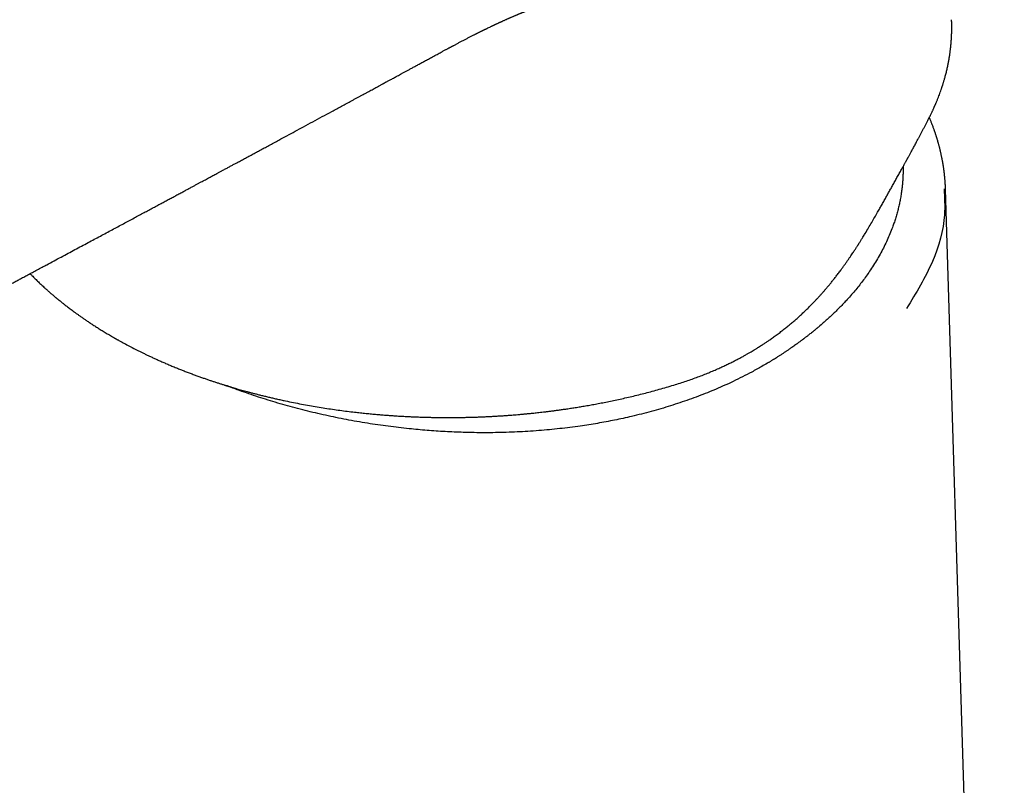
# Model space of a CAD drawing. Header units: millimetres. Extents: x 8 to 597, y 12 to 488.
# Tile 22 of 39: x 536 to 585, y 168 to 207. Entities that reach past the tile are written whole.
import ezdxf

# ---------------------------------------------------------------- set-up
doc = ezdxf.new("R2010")
doc.units = ezdxf.units.MM

msp = doc.modelspace()

# ---------------------------------------------------------------- linework, layer by layer
at = {"color": 7, "linetype": 'Continuous', "lineweight": 30}
for p, q in [((582.581, 206.628), (582.581, 206.636)), ((556.545, 204.749), (556.545, 204.749)), ((585.22, 102.674), (582.281, 198.164))]:
    msp.add_line(p, q, dxfattribs=at)
for points, knots in [([(540.645, 237.575), (540.487, 237.488), (540.174, 237.316), (539.712, 237.059), (539.259, 236.807), (538.816, 236.56), (538.384, 236.318), (537.964, 236.082), (537.556, 235.851), (537.156, 235.624), (536.762, 235.401), (536.374, 235.18), (535.992, 234.962), (535.619, 234.748), (535.254, 234.539), (534.898, 234.335), (534.55, 234.135), (534.211, 233.94), (533.88, 233.749), (533.557, 233.563), (533.243, 233.381), (532.937, 233.204), (532.64, 233.032), (532.351, 232.864), (532.061, 232.696), (531.771, 232.527), (531.481, 232.359), (531.202, 232.196), (530.932, 232.039), (530.678, 231.891), (530.439, 231.752), (530.215, 231.621), (529.999, 231.495), (529.792, 231.374), (529.593, 231.258), (529.407, 231.149), (529.231, 231.047), (529.068, 230.951), (528.912, 230.86), (528.764, 230.773), (528.623, 230.691), (528.491, 230.613), (528.366, 230.54), (528.249, 230.472), (528.14, 230.408), (528.04, 230.349), (527.947, 230.295), (527.863, 230.245), (527.786, 230.2), (527.72, 230.161), (527.663, 230.128), (527.616, 230.1), (527.571, 230.074), (527.525, 230.047), (527.476, 230.018), (527.419, 229.984), (527.353, 229.946), (527.278, 229.902), (527.198, 229.855), (527.105, 229.8), (526.999, 229.738), (526.879, 229.667), (526.751, 229.592), (526.614, 229.512), (526.469, 229.426), (526.318, 229.337), (526.161, 229.245), (525.998, 229.149), (525.828, 229.049), (525.65, 228.945), (525.467, 228.837), (525.281, 228.727), (525.094, 228.617), (524.77, 228.426), (524.309, 228.154), (523.668, 227.776), (522.981, 227.37), (522.247, 226.935), (521.515, 226.502), (520.785, 226.069), (520.057, 225.637), (519.321, 225.2), (518.565, 224.751), (517.787, 224.288), (516.99, 223.814), (516.1, 223.284), (515.122, 222.701), (514.059, 222.067), (513.003, 221.436), (511.859, 220.752), (510.629, 220.015), (509.313, 219.227), (508.008, 218.444), (507.015, 217.848), (506.332, 217.438), (505.955, 217.211), (505.579, 216.985), (505.204, 216.76), (504.832, 216.536), (504.444, 216.303), (504.041, 216.06), (503.624, 215.809), (503.214, 215.562), (502.809, 215.319), (502.41, 215.078), (502.017, 214.841), (501.631, 214.609), (501.254, 214.381), (500.886, 214.159), (500.529, 213.944), (500.181, 213.734), (499.841, 213.529), (499.506, 213.327), (499.177, 213.128), (498.854, 212.933), (498.539, 212.743), (498.232, 212.557), (497.932, 212.376), (497.641, 212.2), (497.388, 212.048), (497.171, 211.917), (496.985, 211.804), (496.795, 211.689), (496.599, 211.571), (496.398, 211.449), (496.19, 211.324), (495.97, 211.19), (495.736, 211.049), (495.488, 210.899), (495.233, 210.744), (494.971, 210.586), (494.702, 210.424), (494.427, 210.257), (494.144, 210.086), (493.855, 209.911), (493.559, 209.731), (493.258, 209.549), (492.952, 209.363), (492.641, 209.175), (492.323, 208.982), (491.997, 208.784), (491.662, 208.581), (491.318, 208.372), (490.967, 208.16), (490.61, 207.943), (490.247, 207.723), (489.881, 207.5), (489.512, 207.276), (489.14, 207.05), (488.451, 206.632), (487.445, 206.021), (485.899, 205.08), (484.132, 204.004), (482.147, 202.794), (480.703, 201.913), (479.797, 201.36), (479.425, 201.133), (479.055, 200.907), (478.69, 200.683), (478.33, 200.464), (477.979, 200.248), (477.623, 200.03), (477.265, 199.81), (476.904, 199.589), (476.552, 199.372), (476.209, 199.161), (475.891, 198.965), (475.596, 198.783), (475.324, 198.616), (475.058, 198.452), (474.8, 198.293), (474.548, 198.139), (474.289, 197.98), (474.024, 197.817), (473.753, 197.652), (473.492, 197.493), (473.275, 197.36), (473.099, 197.254), (472.962, 197.171), (472.827, 197.089), (472.689, 197.006), (472.546, 196.92), (472.395, 196.829), (472.231, 196.731), (472.054, 196.626), (471.863, 196.512), (471.663, 196.393), (471.454, 196.27), (471.236, 196.143), (471.01, 196.011), (470.824, 195.903), (470.683, 195.822), (470.592, 195.769), (470.505, 195.719), (470.433, 195.678), (470.374, 195.644), (470.328, 195.618), (470.284, 195.593), (470.244, 195.57), (470.207, 195.549), (470.178, 195.532), (470.157, 195.52), (470.142, 195.512), (470.128, 195.504), (470.111, 195.495), (470.091, 195.483), (470.064, 195.468), (470.032, 195.45), (469.994, 195.428), (469.951, 195.404), (469.902, 195.377), (469.849, 195.346), (469.791, 195.314), (469.695, 195.26), (469.564, 195.187), (469.391, 195.091), (469.211, 194.992), (469.027, 194.891), (468.862, 194.802), (468.715, 194.723), (468.588, 194.655), (468.467, 194.59), (468.352, 194.529), (468.262, 194.482), (468.196, 194.447), (468.154, 194.426), (468.118, 194.407), (468.087, 194.391), (468.061, 194.377), (468.036, 194.364), (468.007, 194.349), (467.972, 194.33), (467.921, 194.304), (467.856, 194.271), (467.779, 194.231), (467.699, 194.19), (467.617, 194.148), (467.532, 194.105), (467.427, 194.053), (467.303, 193.991), (467.162, 193.921), (467.035, 193.858), (466.921, 193.803), (466.82, 193.754), (466.735, 193.713), (466.668, 193.681), (466.62, 193.658), (466.58, 193.639), (466.548, 193.624), (466.524, 193.613), (466.504, 193.603), (466.482, 193.593), (466.453, 193.579), (466.415, 193.562), (466.369, 193.54), (466.315, 193.515), (466.257, 193.488), (466.189, 193.457), (466.117, 193.424), (466.041, 193.389), (465.972, 193.358), (465.911, 193.331), (465.855, 193.306), (465.806, 193.284), (465.761, 193.264), (465.72, 193.246), (465.681, 193.229), (465.642, 193.212), (465.6, 193.194), (465.552, 193.173), (465.496, 193.149), (465.434, 193.122), (465.368, 193.094), (465.3, 193.065), (465.236, 193.038), (465.176, 193.014), (465.121, 192.991), (465.065, 192.968), (465.01, 192.945), (464.956, 192.924), (464.908, 192.904), (464.867, 192.888), (464.832, 192.874), (464.801, 192.862), (464.774, 192.851), (464.747, 192.84), (464.718, 192.829), (464.683, 192.815), (464.642, 192.799), (464.595, 192.781), (464.547, 192.763), (464.498, 192.744), (464.435, 192.72), (464.357, 192.691), (464.268, 192.658), (464.184, 192.628), (464.102, 192.598), (464.017, 192.568), (463.927, 192.537), (463.832, 192.505), (463.735, 192.472), (463.641, 192.441), (463.55, 192.412), (463.459, 192.383), (463.372, 192.357), (463.291, 192.332), (463.217, 192.31), (463.145, 192.289), (463.078, 192.27), (463.012, 192.252), (462.944, 192.233), (462.881, 192.216), (462.826, 192.202), (462.781, 192.19), (462.735, 192.178), (462.693, 192.167), (462.654, 192.158), (462.621, 192.149), (462.593, 192.143), (462.569, 192.137), (462.544, 192.131), (462.516, 192.124), (462.483, 192.116), (462.445, 192.108), (462.4, 192.097), (462.355, 192.087), (462.312, 192.078), (462.276, 192.07), (462.243, 192.063), (462.215, 192.057), (462.192, 192.052), (462.166, 192.047), (462.136, 192.04), (462.098, 192.032), (462.056, 192.024), (462.01, 192.015), (461.96, 192.005), (461.906, 191.995), (461.852, 191.985), (461.797, 191.976), (461.742, 191.966), (461.689, 191.957), (461.636, 191.949), (461.592, 191.942), (461.557, 191.936), (461.531, 191.932), (461.506, 191.928), (461.481, 191.925), (461.452, 191.92), (461.419, 191.916), (461.382, 191.91), (461.343, 191.905), (461.304, 191.9), (461.267, 191.895), (461.232, 191.89), (461.2, 191.887), (461.171, 191.883), (461.145, 191.88), (461.117, 191.877), (461.086, 191.873), (461.051, 191.869), (461.013, 191.865), (460.974, 191.861), (460.935, 191.857), (460.886, 191.853), (460.829, 191.847), (460.764, 191.842), (460.7, 191.837), (460.637, 191.832), (460.576, 191.828), (460.512, 191.824), (460.446, 191.82), (460.371, 191.815), (460.288, 191.811), (460.2, 191.807), (460.114, 191.804), (460.033, 191.801), (459.969, 191.799), (459.923, 191.797), (459.894, 191.796), (459.869, 191.796), (459.848, 191.795), (459.832, 191.795), (459.819, 191.794), (459.804, 191.794), (459.784, 191.793), (459.756, 191.793), (459.721, 191.792), (459.681, 191.791), (459.634, 191.79), (459.581, 191.789), (459.522, 191.788), (459.456, 191.787), (459.384, 191.786), (459.307, 191.785), (459.226, 191.783), (459.14, 191.782), (459.049, 191.781), (458.951, 191.78), (458.846, 191.778), (458.732, 191.776), (458.61, 191.774), (458.481, 191.772), (458.346, 191.769), (458.205, 191.766), (458.06, 191.763), (457.912, 191.76), (457.762, 191.757), (457.605, 191.753), (457.444, 191.75), (457.334, 191.747), (457.278, 191.746)], [0, 0, 0, 0, 0.005302, 0.010505, 0.015614, 0.020629, 0.02555, 0.030291, 0.034942, 0.039501, 0.04397, 0.048437, 0.052809, 0.057087, 0.061271, 0.065361, 0.069357, 0.073259, 0.077066, 0.08078, 0.0844, 0.087927, 0.091359, 0.094698, 0.097943, 0.101404, 0.104753, 0.107988, 0.11111, 0.114118, 0.116813, 0.11941, 0.121909, 0.12431, 0.126614, 0.12882, 0.130811, 0.132712, 0.134523, 0.136243, 0.137872, 0.139411, 0.140859, 0.142217, 0.143484, 0.14466, 0.145728, 0.146708, 0.1476, 0.148405, 0.14902, 0.149572, 0.150068, 0.15059, 0.151163, 0.151786, 0.152586, 0.153456, 0.154395, 0.155405, 0.156699, 0.158092, 0.159584, 0.161176, 0.162868, 0.164658, 0.16646, 0.168353, 0.170336, 0.172409, 0.174564, 0.176739, 0.178922, 0.181113, 0.188053, 0.195074, 0.203539, 0.212119, 0.220815, 0.229223, 0.237736, 0.246355, 0.255078, 0.26433, 0.273697, 0.283111, 0.295659, 0.308136, 0.320544, 0.332881, 0.348483, 0.363971, 0.379346, 0.394608, 0.399064, 0.40351, 0.407946, 0.412372, 0.416764, 0.421092, 0.426109, 0.431036, 0.435874, 0.440621, 0.445361, 0.450009, 0.454563, 0.459023, 0.463391, 0.467589, 0.471698, 0.475716, 0.479644, 0.48356, 0.487381, 0.49111, 0.494744, 0.498284, 0.501731, 0.505084, 0.507245, 0.509428, 0.511679, 0.513997, 0.516383, 0.518837, 0.521359, 0.524211, 0.527145, 0.530161, 0.53326, 0.53644, 0.539702, 0.543046, 0.546472, 0.54998, 0.55357, 0.557175, 0.56086, 0.564624, 0.568467, 0.572461, 0.576537, 0.580695, 0.584935, 0.589257, 0.593582, 0.597979, 0.602389, 0.606796, 0.62251, 0.638187, 0.661869, 0.685465, 0.70897, 0.713393, 0.717814, 0.722232, 0.726597, 0.730875, 0.735065, 0.739166, 0.743575, 0.747877, 0.752069, 0.756153, 0.760128, 0.763456, 0.766703, 0.769869, 0.772955, 0.77596, 0.778885, 0.782229, 0.785461, 0.788581, 0.791591, 0.79326, 0.794894, 0.796491, 0.798119, 0.799837, 0.801644, 0.80354, 0.805729, 0.808026, 0.810431, 0.812943, 0.815562, 0.818283, 0.821111, 0.822251, 0.823377, 0.824424, 0.825388, 0.825985, 0.826546, 0.827071, 0.827559, 0.828011, 0.828395, 0.828621, 0.828781, 0.828928, 0.829128, 0.829381, 0.829688, 0.830084, 0.830544, 0.831067, 0.831654, 0.832305, 0.833019, 0.833766, 0.835791, 0.837773, 0.840074, 0.842313, 0.844491, 0.846107, 0.847655, 0.849131, 0.850535, 0.851868, 0.852432, 0.852947, 0.853392, 0.853766, 0.85407, 0.854345, 0.854698, 0.855133, 0.85565, 0.856557, 0.857506, 0.858487, 0.859501, 0.860547, 0.861625, 0.863372, 0.865112, 0.866835, 0.86809, 0.869336, 0.870572, 0.871245, 0.871832, 0.872332, 0.872747, 0.873017, 0.873233, 0.873486, 0.873849, 0.874323, 0.874896, 0.875575, 0.876335, 0.877068, 0.878105, 0.879053, 0.879912, 0.880682, 0.881363, 0.881984, 0.882536, 0.883057, 0.883546, 0.884007, 0.884511, 0.885129, 0.885833, 0.886623, 0.887478, 0.888345, 0.889221, 0.889916, 0.890616, 0.891322, 0.892034, 0.892736, 0.893375, 0.893869, 0.894314, 0.894709, 0.895056, 0.895373, 0.895742, 0.896172, 0.896716, 0.897333, 0.89797, 0.898595, 0.899208, 0.900436, 0.901597, 0.90267, 0.90371, 0.904828, 0.906014, 0.907234, 0.908594, 0.909843, 0.910986, 0.9122, 0.913507, 0.914484, 0.915498, 0.916491, 0.917396, 0.918239, 0.919177, 0.920189, 0.920817, 0.921447, 0.922081, 0.922686, 0.92322, 0.923672, 0.924056, 0.924372, 0.924702, 0.925095, 0.925537, 0.926062, 0.92669, 0.927419, 0.927953, 0.928482, 0.928942, 0.929333, 0.929656, 0.929924, 0.93042, 0.930954, 0.931536, 0.932189, 0.932914, 0.933678, 0.934458, 0.935252, 0.936039, 0.93681, 0.937567, 0.938289, 0.938717, 0.939096, 0.939428, 0.939781, 0.940201, 0.940688, 0.941231, 0.941824, 0.942395, 0.942942, 0.943465, 0.943942, 0.944366, 0.944737, 0.945118, 0.945581, 0.946111, 0.946692, 0.947272, 0.947849, 0.948421, 0.949432, 0.950408, 0.951345, 0.952268, 0.9532, 0.954104, 0.955093, 0.956162, 0.957433, 0.95875, 0.960017, 0.961225, 0.962347, 0.962812, 0.963247, 0.963615, 0.963916, 0.964148, 0.964312, 0.964473, 0.964776, 0.965172, 0.965663, 0.966249, 0.966904, 0.967647, 0.96848, 0.969402, 0.970415, 0.971518, 0.972643, 0.973849, 0.975138, 0.976508, 0.977959, 0.979586, 0.981302, 0.983108, 0.985003, 0.986985, 0.989056, 0.991089, 0.9932, 0.995388, 0.997655, 1, 1, 1, 1]), ([(556.545, 204.749), (556.585, 204.77), (556.662, 204.812), (556.775, 204.873), (556.88, 204.931), (556.979, 204.984), (557.066, 205.031), (557.14, 205.071), (557.204, 205.105), (557.263, 205.137), (557.318, 205.166), (557.365, 205.191), (557.403, 205.212), (557.433, 205.228), (557.457, 205.241), (557.476, 205.251), (557.493, 205.26), (557.513, 205.271), (557.538, 205.284), (557.567, 205.299), (557.6, 205.317), (557.634, 205.335), (557.699, 205.369), (557.795, 205.42), (557.925, 205.489), (558.06, 205.56), (558.198, 205.632), (558.337, 205.703), (558.451, 205.762), (558.541, 205.808), (558.604, 205.84), (558.664, 205.87), (558.712, 205.895), (558.751, 205.914), (558.781, 205.929), (558.809, 205.944), (558.839, 205.959), (558.873, 205.976), (558.911, 205.995), (558.955, 206.017), (558.996, 206.037), (559.036, 206.057), (559.072, 206.075), (559.108, 206.093), (559.143, 206.11), (559.171, 206.124), (559.194, 206.135), (559.215, 206.145), (559.237, 206.156), (559.265, 206.17), (559.298, 206.186), (559.351, 206.212), (559.422, 206.246), (559.493, 206.28), (559.548, 206.306), (559.586, 206.324), (559.62, 206.34), (559.647, 206.353), (559.668, 206.363), (559.687, 206.372), (559.709, 206.383), (559.744, 206.399), (559.787, 206.419), (559.835, 206.441), (559.88, 206.462), (559.921, 206.481), (559.958, 206.498), (559.988, 206.512), (560.013, 206.523), (560.032, 206.532), (560.05, 206.541), (560.071, 206.55), (560.096, 206.561), (560.136, 206.58), (560.187, 206.603), (560.244, 206.628), (560.296, 206.651), (560.342, 206.672), (560.383, 206.69), (560.421, 206.707), (560.457, 206.723), (560.495, 206.739), (560.539, 206.758), (560.589, 206.78), (560.64, 206.802), (560.689, 206.823), (560.734, 206.842), (560.776, 206.86), (560.814, 206.876), (560.85, 206.891), (560.887, 206.907), (560.926, 206.923), (560.967, 206.94), (561.005, 206.956), (561.039, 206.97), (561.071, 206.983), (561.106, 206.998), (561.145, 207.013), (561.184, 207.029), (561.221, 207.044), (561.256, 207.058), (561.294, 207.074), (561.337, 207.091), (561.388, 207.111), (561.441, 207.132), (561.499, 207.155), (561.55, 207.175), (561.593, 207.192), (561.625, 207.204), (561.655, 207.216), (561.686, 207.228), (561.72, 207.241), (561.755, 207.254), (561.816, 207.277), (561.899, 207.309), (561.989, 207.342), (562.061, 207.369), (562.116, 207.389), (562.17, 207.408), (562.225, 207.428), (562.282, 207.448), (562.335, 207.466), (562.381, 207.483), (562.419, 207.496), (562.454, 207.508), (562.486, 207.519), (562.518, 207.529), (562.552, 207.541), (562.586, 207.552), (562.623, 207.564), (562.658, 207.576), (562.691, 207.586), (562.719, 207.595), (562.742, 207.602), (562.76, 207.608), (562.777, 207.613), (562.786, 207.616), (562.794, 207.619), (562.801, 207.621), (562.807, 207.623), (562.813, 207.625), (562.814, 207.625), (562.815, 207.625)], [0, 0, 0, 0, 0.018419, 0.035756, 0.052014, 0.067194, 0.0813, 0.091631, 0.1013, 0.11031, 0.11866, 0.126292, 0.131747, 0.136301, 0.139954, 0.142707, 0.144938, 0.147989, 0.151724, 0.156291, 0.161482, 0.16679, 0.172192, 0.191165, 0.211215, 0.232329, 0.253846, 0.275345, 0.296826, 0.306924, 0.317018, 0.326439, 0.33446, 0.33978, 0.344239, 0.348384, 0.353092, 0.358373, 0.364245, 0.370951, 0.37857, 0.383825, 0.389439, 0.395412, 0.400984, 0.40542, 0.408883, 0.411607, 0.415101, 0.419454, 0.424667, 0.430619, 0.444499, 0.457764, 0.464167, 0.470325, 0.475682, 0.480145, 0.483025, 0.485555, 0.48902, 0.493648, 0.501616, 0.509353, 0.51642, 0.522819, 0.52855, 0.53361, 0.537109, 0.540189, 0.542851, 0.545692, 0.549719, 0.554947, 0.564577, 0.573586, 0.581695, 0.588907, 0.595302, 0.601252, 0.606808, 0.612265, 0.619181, 0.627516, 0.635643, 0.643281, 0.650431, 0.657133, 0.662937, 0.668417, 0.673883, 0.680245, 0.686883, 0.692874, 0.697985, 0.702869, 0.708342, 0.714433, 0.720918, 0.726681, 0.731855, 0.73728, 0.744537, 0.752317, 0.760747, 0.769832, 0.779285, 0.785046, 0.789743, 0.79421, 0.799095, 0.804396, 0.810093, 0.815968, 0.832746, 0.849405, 0.858888, 0.867442, 0.875812, 0.884665, 0.894154, 0.904044, 0.910667, 0.917115, 0.92291, 0.928128, 0.933404, 0.938943, 0.945424, 0.951335, 0.957684, 0.963709, 0.969351, 0.974121, 0.977245, 0.979814, 0.983298, 0.985997, 0.989168, 0.992819, 0.996789, 1, 1, 1, 1]), ([(581.592, 202.001), (581.603, 202.024), (581.623, 202.067), (581.652, 202.129), (581.677, 202.183), (581.699, 202.23), (581.716, 202.27), (581.731, 202.302), (581.742, 202.327), (581.753, 202.352), (581.765, 202.38), (581.78, 202.415), (581.799, 202.458), (581.82, 202.508), (581.844, 202.565), (581.869, 202.629), (581.897, 202.696), (581.93, 202.782), (581.971, 202.887), (582.017, 203.012), (582.054, 203.118), (582.082, 203.2), (582.1, 203.254), (582.116, 203.302), (582.129, 203.343), (582.142, 203.381), (582.154, 203.422), (582.169, 203.469), (582.185, 203.522), (582.202, 203.579), (582.222, 203.647), (582.244, 203.725), (582.268, 203.814), (582.294, 203.909), (582.319, 204.01), (582.344, 204.113), (582.367, 204.214), (582.388, 204.311), (582.405, 204.392), (582.417, 204.457), (582.427, 204.505), (582.435, 204.549), (582.441, 204.585), (582.447, 204.613), (582.451, 204.636), (582.455, 204.66), (582.459, 204.687), (582.465, 204.72), (582.471, 204.759), (582.479, 204.804), (582.486, 204.852), (582.493, 204.902), (582.501, 204.952), (582.513, 205.044), (582.53, 205.174), (582.544, 205.306), (582.552, 205.395), (582.556, 205.441), (582.56, 205.482), (582.563, 205.518), (582.565, 205.548), (582.567, 205.572), (582.568, 205.59), (582.569, 205.606), (582.57, 205.623), (582.571, 205.644), (582.573, 205.669), (582.575, 205.698), (582.577, 205.738), (582.58, 205.789), (582.583, 205.852), (582.585, 205.921), (582.587, 205.987), (582.589, 206.047), (582.59, 206.102), (582.59, 206.159), (582.591, 206.219), (582.591, 206.279), (582.59, 206.338), (582.589, 206.395), (582.588, 206.448), (582.587, 206.499), (582.585, 206.542), (582.584, 206.578), (582.583, 206.607), (582.582, 206.626), (582.582, 206.633)], [0, 0, 0, 0, 0.015275, 0.028919, 0.040935, 0.051327, 0.060095, 0.067244, 0.072773, 0.076684, 0.083368, 0.091283, 0.100439, 0.111624, 0.12423, 0.138256, 0.153213, 0.168534, 0.194877, 0.222229, 0.250589, 0.263879, 0.275744, 0.28611, 0.29498, 0.302353, 0.311328, 0.321528, 0.332956, 0.345555, 0.358822, 0.377018, 0.396147, 0.41621, 0.438722, 0.461145, 0.48282, 0.50375, 0.523934, 0.535047, 0.545601, 0.554935, 0.563031, 0.568522, 0.573248, 0.577896, 0.583687, 0.5908, 0.599129, 0.608673, 0.619334, 0.630162, 0.640925, 0.651622, 0.688547, 0.724671, 0.735663, 0.745594, 0.754381, 0.762024, 0.768521, 0.773409, 0.77736, 0.780425, 0.78389, 0.788321, 0.793717, 0.800079, 0.807273, 0.819666, 0.833371, 0.848389, 0.864723, 0.876035, 0.887906, 0.900338, 0.913331, 0.926845, 0.939713, 0.951396, 0.963528, 0.974045, 0.982947, 0.990236, 0.995916, 1, 1, 1, 1]), ([(537.295, 194.379), (537.417, 194.444), (537.658, 194.573), (538.015, 194.764), (538.365, 194.951), (538.706, 195.133), (539.037, 195.311), (539.359, 195.483), (539.671, 195.65), (539.975, 195.812), (540.273, 195.972), (540.566, 196.129), (540.852, 196.282), (541.13, 196.431), (541.401, 196.576), (541.663, 196.717), (541.917, 196.853), (542.163, 196.985), (542.401, 197.113), (542.631, 197.236), (542.853, 197.356), (543.068, 197.471), (543.274, 197.581), (543.472, 197.687), (543.668, 197.793), (543.861, 197.897), (544.052, 197.999), (544.232, 198.096), (544.404, 198.188), (544.561, 198.273), (544.705, 198.35), (544.835, 198.42), (544.958, 198.486), (545.073, 198.548), (545.182, 198.606), (545.287, 198.663), (545.385, 198.715), (545.477, 198.765), (545.565, 198.812), (545.657, 198.862), (545.758, 198.916), (545.87, 198.976), (545.989, 199.041), (546.127, 199.115), (546.277, 199.196), (546.437, 199.282), (546.591, 199.365), (546.741, 199.445), (546.906, 199.534), (547.092, 199.634), (547.303, 199.748), (547.517, 199.863), (547.734, 199.98), (547.954, 200.099), (548.182, 200.222), (548.419, 200.349), (548.664, 200.481), (548.964, 200.643), (549.321, 200.836), (549.733, 201.058), (550.164, 201.291), (550.615, 201.534), (551.085, 201.789), (551.565, 202.048), (552.055, 202.313), (552.43, 202.516), (552.685, 202.654), (552.817, 202.725), (552.944, 202.794), (553.065, 202.86), (553.18, 202.922), (553.295, 202.984), (553.409, 203.046), (553.521, 203.107), (553.625, 203.163), (553.721, 203.215), (553.809, 203.263), (553.888, 203.306), (553.959, 203.344), (554.021, 203.378), (554.069, 203.404), (554.103, 203.422), (554.127, 203.435), (554.147, 203.446), (554.165, 203.456), (554.181, 203.464), (554.196, 203.473), (554.215, 203.483), (554.24, 203.496), (554.272, 203.514), (554.31, 203.535), (554.359, 203.561), (554.416, 203.592), (554.485, 203.629), (554.562, 203.671), (554.648, 203.718), (554.743, 203.769), (554.844, 203.824), (554.951, 203.882), (555.064, 203.944), (555.185, 204.01), (555.314, 204.08), (555.454, 204.155), (555.604, 204.237), (555.766, 204.325), (555.937, 204.418), (556.116, 204.516), (556.305, 204.618), (556.449, 204.696), (556.53, 204.74), (556.545, 204.749)], [0, 0, 0, 0, 0.018907, 0.0374, 0.05548, 0.073147, 0.0904, 0.106943, 0.123088, 0.138834, 0.154181, 0.169431, 0.184266, 0.198686, 0.21269, 0.22628, 0.239454, 0.252214, 0.264559, 0.276488, 0.288003, 0.299102, 0.309787, 0.320056, 0.329916, 0.340288, 0.350164, 0.359545, 0.36843, 0.37682, 0.384016, 0.390804, 0.397181, 0.403149, 0.408708, 0.414033, 0.419548, 0.423935, 0.428445, 0.433182, 0.438337, 0.44419, 0.450507, 0.457003, 0.465606, 0.473912, 0.481924, 0.489639, 0.497253, 0.507665, 0.518593, 0.530038, 0.541028, 0.552456, 0.564322, 0.576625, 0.589366, 0.602483, 0.62348, 0.644926, 0.66682, 0.690775, 0.715245, 0.740229, 0.765727, 0.791739, 0.798723, 0.805652, 0.81228, 0.818592, 0.824588, 0.830267, 0.836555, 0.842404, 0.847813, 0.852783, 0.857392, 0.861546, 0.865245, 0.868488, 0.871276, 0.872641, 0.873863, 0.874941, 0.875876, 0.876668, 0.877347, 0.878287, 0.879587, 0.88125, 0.883277, 0.885668, 0.888777, 0.892343, 0.896365, 0.900844, 0.905778, 0.911169, 0.91667, 0.922577, 0.928889, 0.935607, 0.94273, 0.950729, 0.959184, 0.968095, 0.977463, 0.987287, 0.997568, 1, 1, 1, 1]), ([(568.679, 188.36), (568.785, 188.393), (568.995, 188.457), (569.302, 188.559), (569.598, 188.662), (569.884, 188.766), (570.159, 188.872), (570.424, 188.978), (570.678, 189.085), (570.915, 189.188), (571.135, 189.288), (571.338, 189.384), (571.534, 189.48), (571.722, 189.574), (571.899, 189.666), (572.064, 189.754), (572.217, 189.838), (572.356, 189.917), (572.483, 189.99), (572.599, 190.058), (572.692, 190.114), (572.765, 190.158), (572.82, 190.192), (572.869, 190.222), (572.909, 190.247), (572.937, 190.265), (572.959, 190.279), (572.979, 190.291), (573.003, 190.307), (573.034, 190.327), (573.071, 190.35), (573.113, 190.377), (573.163, 190.41), (573.22, 190.447), (573.283, 190.489), (573.348, 190.533), (573.415, 190.579), (573.52, 190.651), (573.666, 190.754), (573.853, 190.89), (574.047, 191.036), (574.231, 191.18), (574.406, 191.32), (574.569, 191.455), (574.73, 191.593), (574.895, 191.738), (575.06, 191.888), (575.224, 192.043), (575.379, 192.192), (575.523, 192.336), (575.658, 192.474), (575.778, 192.6), (575.885, 192.714), (575.979, 192.817), (576.068, 192.917), (576.156, 193.016), (576.246, 193.12), (576.34, 193.23), (576.441, 193.35), (576.549, 193.482), (576.664, 193.625), (576.784, 193.777), (576.907, 193.938), (577.018, 194.086), (577.116, 194.22), (577.202, 194.338), (577.288, 194.46), (577.375, 194.583), (577.458, 194.704), (577.535, 194.817), (577.604, 194.919), (577.664, 195.01), (577.716, 195.089), (577.763, 195.16), (577.804, 195.223), (577.839, 195.277), (577.869, 195.324), (577.893, 195.362), (577.915, 195.396), (577.936, 195.429), (577.959, 195.466), (577.987, 195.51), (578.02, 195.563), (578.058, 195.624), (578.101, 195.692), (578.149, 195.769), (578.202, 195.855), (578.294, 196.007), (578.422, 196.22), (578.581, 196.489), (578.734, 196.751), (578.871, 196.989), (578.993, 197.204), (579.102, 197.397), (579.212, 197.592), (579.319, 197.782), (579.424, 197.971), (579.526, 198.156), (579.632, 198.346), (579.74, 198.541), (579.851, 198.741), (579.945, 198.911), (580.019, 199.045), (580.073, 199.142), (580.122, 199.231), (580.167, 199.312), (580.207, 199.386), (580.242, 199.449), (580.271, 199.502), (580.296, 199.547), (580.317, 199.585), (580.336, 199.619), (580.351, 199.647), (580.364, 199.67), (580.378, 199.695), (580.394, 199.725), (580.415, 199.764), (580.441, 199.81), (580.471, 199.865), (580.505, 199.927), (580.543, 199.996), (580.585, 200.073), (580.63, 200.155), (580.677, 200.242), (580.727, 200.334), (580.779, 200.43), (580.835, 200.534), (580.896, 200.646), (580.961, 200.767), (581.028, 200.893), (581.097, 201.023), (581.167, 201.158), (581.238, 201.294), (581.309, 201.431), (581.379, 201.569), (581.45, 201.711), (581.521, 201.856), (581.568, 201.953), (581.592, 202.002)], [0, 0, 0, 0, 0.016246, 0.032036, 0.047376, 0.062272, 0.076729, 0.090751, 0.104341, 0.117504, 0.128961, 0.140076, 0.150852, 0.161288, 0.171208, 0.180495, 0.189151, 0.197019, 0.20428, 0.210931, 0.216972, 0.220456, 0.223699, 0.226624, 0.228967, 0.230705, 0.231615, 0.232729, 0.234188, 0.23599, 0.238137, 0.240627, 0.243463, 0.246982, 0.250803, 0.254713, 0.25871, 0.262792, 0.273703, 0.285172, 0.297184, 0.309723, 0.319933, 0.330456, 0.341065, 0.35129, 0.362948, 0.374052, 0.384606, 0.394614, 0.404077, 0.412997, 0.420212, 0.427031, 0.433453, 0.439798, 0.446492, 0.453538, 0.460936, 0.46948, 0.47845, 0.487848, 0.497675, 0.507932, 0.514809, 0.521869, 0.529109, 0.53653, 0.543763, 0.550423, 0.556512, 0.56159, 0.566187, 0.570304, 0.57394, 0.577096, 0.579772, 0.581969, 0.58375, 0.58557, 0.587593, 0.590134, 0.593231, 0.59666, 0.600582, 0.604996, 0.609901, 0.615292, 0.630946, 0.646232, 0.661152, 0.675711, 0.6869, 0.697871, 0.708947, 0.720547, 0.730956, 0.741758, 0.752959, 0.764562, 0.776575, 0.789006, 0.79534, 0.801322, 0.806843, 0.811901, 0.816496, 0.820628, 0.823798, 0.826624, 0.829105, 0.831239, 0.83303, 0.834477, 0.835788, 0.837773, 0.840273, 0.843289, 0.846821, 0.85087, 0.855435, 0.860516, 0.866033, 0.871882, 0.878061, 0.88457, 0.891412, 0.89947, 0.907947, 0.916846, 0.926168, 0.935917, 0.946097, 0.956091, 0.966475, 0.977252, 0.988426, 1, 1, 1, 1]), ([(582.279, 198.137), (582.279, 198.156), (582.278, 198.192), (582.276, 198.241), (582.274, 198.282), (582.272, 198.32), (582.27, 198.357), (582.268, 198.395), (582.266, 198.433), (582.264, 198.472), (582.261, 198.513), (582.258, 198.554), (582.255, 198.596), (582.252, 198.635), (582.249, 198.668), (582.246, 198.696), (582.244, 198.722), (582.242, 198.749), (582.239, 198.782), (582.235, 198.816), (582.231, 198.853), (582.227, 198.89), (582.223, 198.924), (582.22, 198.957), (582.216, 198.987), (582.213, 199.016), (582.209, 199.045), (582.205, 199.078), (582.199, 199.118), (582.193, 199.165), (582.186, 199.216), (582.178, 199.269), (582.17, 199.318), (582.164, 199.362), (582.158, 199.397), (582.153, 199.429), (582.148, 199.455), (582.144, 199.479), (582.139, 199.508), (582.132, 199.547), (582.123, 199.594), (582.114, 199.644), (582.105, 199.693), (582.095, 199.742), (582.085, 199.789), (582.074, 199.842), (582.061, 199.901), (582.047, 199.968), (582.031, 200.035), (582.015, 200.105), (581.996, 200.179), (581.979, 200.248), (581.964, 200.307), (581.951, 200.355), (581.939, 200.399), (581.928, 200.438), (581.919, 200.471), (581.91, 200.501), (581.901, 200.532), (581.891, 200.569), (581.878, 200.612), (581.863, 200.662), (581.848, 200.71), (581.836, 200.751), (581.826, 200.781), (581.818, 200.806), (581.811, 200.828), (581.802, 200.855), (581.791, 200.891), (581.777, 200.934), (581.762, 200.979), (581.746, 201.023), (581.731, 201.067), (581.713, 201.119), (581.691, 201.18), (581.665, 201.251), (581.639, 201.32), (581.614, 201.386), (581.589, 201.449), (581.565, 201.511), (581.539, 201.575), (581.516, 201.631), (581.496, 201.678), (581.481, 201.714), (581.472, 201.737), (581.467, 201.746)], [0, 0, 0, 0, 0.013527, 0.025698, 0.036544, 0.046813, 0.057202, 0.067713, 0.078344, 0.089073, 0.100401, 0.111821, 0.123324, 0.133939, 0.143009, 0.150701, 0.156793, 0.164313, 0.17326, 0.183349, 0.19283, 0.203881, 0.213382, 0.221338, 0.230392, 0.238129, 0.245322, 0.254317, 0.26549, 0.278656, 0.29283, 0.307589, 0.322935, 0.3333, 0.343423, 0.352122, 0.359345, 0.36531, 0.371822, 0.383634, 0.397286, 0.411025, 0.42464, 0.43812, 0.45126, 0.46399, 0.482254, 0.500557, 0.519118, 0.538132, 0.558926, 0.581095, 0.595084, 0.60853, 0.621058, 0.631785, 0.641052, 0.648562, 0.65716, 0.667119, 0.679048, 0.693155, 0.709434, 0.719393, 0.727779, 0.734592, 0.740196, 0.746406, 0.757226, 0.769697, 0.782318, 0.794826, 0.807221, 0.819406, 0.839694, 0.859172, 0.878793, 0.898781, 0.914921, 0.932639, 0.951426, 0.969313, 0.980705, 0.991512, 1, 1, 1, 1]), ([(580.151, 199.284), (580.153, 199.236), (580.154, 199.176), (580.154, 199.104), (580.154, 199.068), (580.153, 199.032), (580.153, 198.996), (580.152, 198.959), (580.151, 198.923), (580.148, 198.83), (580.142, 198.687), (580.128, 198.492), (580.109, 198.289), (580.082, 198.069), (580.047, 197.831), (580.005, 197.597), (579.956, 197.368), (579.903, 197.143), (579.842, 196.914), (579.774, 196.685), (579.701, 196.463), (579.612, 196.212), (579.501, 195.928), (579.363, 195.61), (579.212, 195.293), (579.048, 194.979), (578.871, 194.667), (578.682, 194.358), (578.493, 194.071), (578.308, 193.805), (578.126, 193.559), (577.936, 193.314), (577.735, 193.069), (577.526, 192.825), (577.322, 192.599), (577.127, 192.392), (576.942, 192.202), (576.751, 192.014), (576.556, 191.828), (576.359, 191.646), (576.154, 191.463), (575.979, 191.313), (575.865, 191.218), (575.815, 191.176), (575.79, 191.155), (575.761, 191.131), (575.732, 191.107), (575.683, 191.068), (575.617, 191.014), (575.535, 190.948), (575.46, 190.889), (575.394, 190.837), (575.336, 190.791), (575.284, 190.752), (575.24, 190.718), (575.204, 190.691), (575.181, 190.674), (575.168, 190.664), (575.163, 190.66), (575.157, 190.656), (575.15, 190.65), (575.133, 190.638), (575.104, 190.616), (575.063, 190.586), (575.014, 190.549), (574.956, 190.506), (574.888, 190.456), (574.811, 190.401), (574.725, 190.339), (574.629, 190.271), (574.537, 190.207), (574.458, 190.153), (574.396, 190.111), (574.341, 190.074), (574.288, 190.038), (574.235, 190.002), (574.156, 189.95), (574.054, 189.883), (573.931, 189.804), (573.816, 189.731), (573.727, 189.675), (573.659, 189.632), (573.609, 189.602), (573.56, 189.572), (573.511, 189.542), (573.461, 189.512), (573.411, 189.483), (573.287, 189.409), (573.095, 189.297), (572.835, 189.151), (572.516, 188.978), (572.124, 188.774), (571.673, 188.553), (571.23, 188.348), (570.798, 188.159), (570.36, 187.978), (569.912, 187.803), (569.455, 187.635), (568.988, 187.474), (568.516, 187.322), (568.037, 187.177), (567.552, 187.04), (567.062, 186.912), (566.591, 186.797), (566.142, 186.696), (565.717, 186.607), (565.289, 186.523), (564.86, 186.446), (564.429, 186.375), (563.97, 186.306), (563.484, 186.241), (562.968, 186.18), (562.447, 186.126), (561.916, 186.08), (561.378, 186.043), (560.838, 186.013), (560.298, 185.993), (559.759, 185.98), (559.221, 185.976), (558.683, 185.98), (558.171, 185.992), (557.688, 186.009), (557.232, 186.032), (556.779, 186.059), (556.328, 186.092), (555.879, 186.131), (555.406, 186.177), (554.908, 186.232), (554.386, 186.297), (553.865, 186.37), (553.341, 186.45), (552.816, 186.539), (552.291, 186.634), (551.77, 186.737), (551.252, 186.847), (550.739, 186.964), (550.23, 187.088), (549.725, 187.218), (549.226, 187.355), (548.734, 187.498), (548.247, 187.647), (547.767, 187.802), (547.295, 187.963), (546.833, 188.129), (546.502, 188.251), (546.327, 188.32), (546.3, 188.33)], [0, 0, 0, 0, 0.005104, 0.006365, 0.00763, 0.008902, 0.010179, 0.011462, 0.01275, 0.014045, 0.021265, 0.027857, 0.034585, 0.042773, 0.051154, 0.059727, 0.067543, 0.075512, 0.083631, 0.091902, 0.099889, 0.107405, 0.118903, 0.130394, 0.141876, 0.153352, 0.164821, 0.176284, 0.18774, 0.197015, 0.206355, 0.215758, 0.225226, 0.234756, 0.244349, 0.251929, 0.259547, 0.267203, 0.274896, 0.282375, 0.289744, 0.297763, 0.301373, 0.301996, 0.303055, 0.304089, 0.305098, 0.306081, 0.309217, 0.312064, 0.314622, 0.316891, 0.31887, 0.320561, 0.322114, 0.323306, 0.324137, 0.324404, 0.324592, 0.324699, 0.324939, 0.325334, 0.326416, 0.327772, 0.329402, 0.331305, 0.333523, 0.336024, 0.338808, 0.341874, 0.345223, 0.347563, 0.349324, 0.351043, 0.35272, 0.354355, 0.355947, 0.360006, 0.363764, 0.367221, 0.370377, 0.371839, 0.3733, 0.37476, 0.376221, 0.37768, 0.379139, 0.380598, 0.388612, 0.395755, 0.402886, 0.415591, 0.428258, 0.439539, 0.450792, 0.462021, 0.473228, 0.484645, 0.496047, 0.507438, 0.518823, 0.530209, 0.541601, 0.553006, 0.562661, 0.572276, 0.581858, 0.59141, 0.60094, 0.610452, 0.621649, 0.63284, 0.644034, 0.655461, 0.667054, 0.678582, 0.690058, 0.701491, 0.712892, 0.724273, 0.735643, 0.745319, 0.75495, 0.764542, 0.774102, 0.783633, 0.793143, 0.80433, 0.815503, 0.826671, 0.83795, 0.849439, 0.860911, 0.872374, 0.883834, 0.8953, 0.906779, 0.918279, 0.929741, 0.941186, 0.952622, 0.964054, 0.975493, 0.98674, 0.998008, 1, 1, 1, 1]), ([(582.206, 198.17), (582.229, 197.74), (582.293, 196.524), (581.727, 194.487), (580.8, 192.963), (580.327, 192.187)], [0, 0, 0, 0, 0.211264, 0.598398, 1, 1, 1, 1]), ([(523.935, 187.138), (524.002, 187.174), (524.135, 187.246), (524.33, 187.351), (524.517, 187.451), (524.696, 187.548), (524.867, 187.64), (525.027, 187.726), (525.176, 187.807), (525.315, 187.882), (525.446, 187.953), (525.571, 188.02), (525.69, 188.085), (525.804, 188.146), (525.913, 188.205), (526.013, 188.259), (526.105, 188.309), (526.19, 188.355), (526.265, 188.396), (526.331, 188.432), (526.388, 188.463), (526.438, 188.49), (526.482, 188.514), (526.533, 188.541), (526.591, 188.572), (526.643, 188.601), (526.68, 188.621), (526.706, 188.635), (526.736, 188.651), (526.773, 188.671), (526.817, 188.695), (526.868, 188.723), (526.927, 188.755), (526.993, 188.791), (527.066, 188.83), (527.142, 188.872), (527.257, 188.934), (527.405, 189.015), (527.585, 189.113), (527.755, 189.206), (527.917, 189.294), (528.071, 189.378), (528.216, 189.457), (528.352, 189.531), (528.479, 189.601), (528.598, 189.666), (528.709, 189.726), (528.811, 189.782), (528.907, 189.835), (528.996, 189.884), (529.087, 189.933), (529.177, 189.983), (529.266, 190.031), (529.345, 190.074), (529.402, 190.106), (529.441, 190.127), (529.464, 190.14), (529.484, 190.151), (529.506, 190.163), (529.53, 190.176), (529.562, 190.194), (529.602, 190.216), (529.652, 190.243), (529.714, 190.277), (529.787, 190.317), (529.865, 190.36), (529.959, 190.411), (530.065, 190.47), (530.188, 190.537), (530.312, 190.605), (530.436, 190.673), (530.557, 190.739), (530.678, 190.806), (530.806, 190.876), (530.941, 190.95), (531.06, 191.015), (531.16, 191.07), (531.24, 191.113), (531.318, 191.156), (531.392, 191.197), (531.458, 191.233), (531.513, 191.263), (531.558, 191.288), (531.594, 191.307), (531.624, 191.324), (531.653, 191.34), (531.684, 191.357), (531.721, 191.377), (531.768, 191.402), (531.827, 191.435), (531.9, 191.474), (531.978, 191.517), (532.066, 191.565), (532.159, 191.616), (532.255, 191.668), (532.347, 191.718), (532.436, 191.767), (532.527, 191.816), (532.624, 191.869), (532.729, 191.926), (532.843, 191.988), (532.966, 192.055), (533.078, 192.115), (533.177, 192.169), (533.26, 192.214), (533.341, 192.258), (533.422, 192.301), (533.498, 192.342), (533.569, 192.381), (533.63, 192.414), (533.679, 192.441), (533.718, 192.461), (533.747, 192.477), (533.77, 192.489), (533.796, 192.503), (533.83, 192.522), (533.876, 192.546), (533.93, 192.576), (533.987, 192.606), (534.047, 192.639), (534.108, 192.672), (534.175, 192.708), (534.249, 192.748), (534.329, 192.791), (534.416, 192.837), (534.509, 192.887), (534.608, 192.941), (534.72, 193.001), (534.844, 193.067), (534.982, 193.141), (535.128, 193.22), (535.283, 193.303), (535.446, 193.39), (535.619, 193.482), (535.799, 193.579), (535.992, 193.682), (536.197, 193.792), (536.414, 193.908), (536.641, 194.029), (536.878, 194.156), (537.097, 194.273), (537.237, 194.348), (537.295, 194.379)], [0, 0, 0, 0, 0.0151, 0.029601, 0.043502, 0.056804, 0.069506, 0.081609, 0.092472, 0.102801, 0.112598, 0.121862, 0.130593, 0.139271, 0.14735, 0.154829, 0.161709, 0.167989, 0.17367, 0.178477, 0.182752, 0.186494, 0.189704, 0.192625, 0.197817, 0.202626, 0.204411, 0.206186, 0.208385, 0.211104, 0.214417, 0.218272, 0.222669, 0.22761, 0.233093, 0.238971, 0.24478, 0.258852, 0.272279, 0.285063, 0.297202, 0.308697, 0.319548, 0.329755, 0.339317, 0.348235, 0.356512, 0.364135, 0.371314, 0.37805, 0.384342, 0.391709, 0.398357, 0.404288, 0.4095, 0.411348, 0.413054, 0.414612, 0.416034, 0.417813, 0.420201, 0.4232, 0.426808, 0.431574, 0.437105, 0.443221, 0.449244, 0.458386, 0.467134, 0.477036, 0.48638, 0.495166, 0.504226, 0.51385, 0.52404, 0.534795, 0.540654, 0.546668, 0.552777, 0.558389, 0.563351, 0.567665, 0.570847, 0.573551, 0.575779, 0.577727, 0.580055, 0.582817, 0.585937, 0.590766, 0.59622, 0.602285, 0.608416, 0.616051, 0.623316, 0.630212, 0.63674, 0.643439, 0.650709, 0.65855, 0.667195, 0.676443, 0.686293, 0.69238, 0.698675, 0.704966, 0.71075, 0.716772, 0.722092, 0.726708, 0.730621, 0.733202, 0.735349, 0.737063, 0.738432, 0.741237, 0.744657, 0.74869, 0.753338, 0.757499, 0.762053, 0.767047, 0.772558, 0.778587, 0.785014, 0.791941, 0.799369, 0.807297, 0.816914, 0.827177, 0.838086, 0.849641, 0.861843, 0.87469, 0.888184, 0.902324, 0.917831, 0.934047, 0.950972, 0.968606, 0.98695, 1, 1, 1, 1]), ([(536.462, 193.933), (536.475, 193.92), (536.503, 193.89), (536.561, 193.832), (536.634, 193.758), (536.718, 193.675), (536.8, 193.594), (536.879, 193.518), (536.956, 193.444), (537.033, 193.372), (537.111, 193.299), (537.204, 193.214), (537.313, 193.116), (537.439, 193.005), (537.54, 192.917), (537.613, 192.855), (537.653, 192.82), (537.69, 192.789), (537.724, 192.761), (537.755, 192.735), (537.784, 192.711), (537.809, 192.69), (537.828, 192.675), (537.842, 192.663), (537.852, 192.655), (537.862, 192.647), (537.873, 192.637), (537.888, 192.625), (537.908, 192.609), (537.933, 192.589), (537.963, 192.565), (538, 192.535), (538.044, 192.499), (538.098, 192.457), (538.158, 192.409), (538.225, 192.357), (538.299, 192.299), (538.38, 192.237), (538.469, 192.17), (538.564, 192.099), (538.665, 192.024), (538.775, 191.944), (538.892, 191.86), (539.017, 191.772), (539.15, 191.68), (539.291, 191.583), (539.444, 191.481), (539.608, 191.373), (539.785, 191.26), (539.971, 191.143), (540.168, 191.022), (540.376, 190.897), (540.52, 190.814), (540.593, 190.771)], [0, 0, 0, 0, 0.01142, 0.02544, 0.050463, 0.074589, 0.097817, 0.120144, 0.14157, 0.162226, 0.183549, 0.205928, 0.23741, 0.270764, 0.305986, 0.316916, 0.327421, 0.336922, 0.345419, 0.352912, 0.360868, 0.367257, 0.372081, 0.375339, 0.377653, 0.380048, 0.38266, 0.38636, 0.391317, 0.397531, 0.405002, 0.413729, 0.425239, 0.438386, 0.453172, 0.469595, 0.487655, 0.507351, 0.528684, 0.551178, 0.575244, 0.600881, 0.628092, 0.656878, 0.68724, 0.719181, 0.752704, 0.789526, 0.828094, 0.868417, 0.910502, 0.954359, 1, 1, 1, 1]), ([(540.593, 190.771), (540.607, 190.763), (540.635, 190.747), (540.673, 190.725), (540.704, 190.707), (540.729, 190.693), (540.747, 190.683), (540.764, 190.673), (540.785, 190.662), (540.82, 190.642), (540.869, 190.614), (540.931, 190.58), (541.001, 190.541), (541.074, 190.501), (541.151, 190.459), (541.295, 190.381), (541.506, 190.27), (541.741, 190.15), (541.93, 190.055), (542.073, 189.984), (542.218, 189.914), (542.367, 189.843), (542.525, 189.769), (542.691, 189.692), (542.868, 189.613), (543.054, 189.53), (543.249, 189.445), (543.455, 189.358), (543.671, 189.268), (543.881, 189.183), (544.083, 189.103), (544.275, 189.028), (544.471, 188.953), (544.666, 188.881), (544.856, 188.811), (545.039, 188.746), (545.215, 188.684), (545.384, 188.626), (545.546, 188.572), (545.68, 188.527), (545.787, 188.493), (545.868, 188.466), (545.947, 188.441), (546.023, 188.417), (546.096, 188.394), (546.164, 188.373), (546.22, 188.355), (546.264, 188.342), (546.298, 188.331), (546.326, 188.323), (546.348, 188.316), (546.366, 188.31), (546.386, 188.304), (546.41, 188.297), (546.439, 188.288), (546.47, 188.279), (546.541, 188.258), (546.653, 188.224), (546.795, 188.183), (546.929, 188.144), (547.057, 188.108), (547.193, 188.071), (547.337, 188.031), (547.491, 187.99), (547.653, 187.947), (547.824, 187.903), (548.003, 187.857), (548.191, 187.811), (548.387, 187.764), (548.59, 187.716), (548.8, 187.668), (549.018, 187.62), (549.3, 187.559), (549.642, 187.489), (550.042, 187.411), (550.438, 187.338), (550.83, 187.271), (551.216, 187.209), (551.594, 187.152), (551.967, 187.099), (552.335, 187.051), (552.676, 187.01), (552.989, 186.975), (553.272, 186.945), (553.547, 186.918), (553.812, 186.894), (554.068, 186.872), (554.315, 186.853), (554.553, 186.836), (554.784, 186.821), (555.009, 186.807), (555.226, 186.795), (555.435, 186.784), (555.641, 186.775), (555.854, 186.766), (556.077, 186.759), (556.313, 186.752), (556.56, 186.746), (556.819, 186.742), (557.089, 186.739), (557.371, 186.738), (557.631, 186.739), (557.867, 186.741), (558.077, 186.744), (558.292, 186.748), (558.512, 186.753), (558.735, 186.76), (558.956, 186.768), (559.18, 186.777), (559.403, 186.788), (559.625, 186.799), (559.836, 186.811), (560.036, 186.824), (560.224, 186.836), (560.4, 186.849), (560.565, 186.861), (560.719, 186.874), (560.844, 186.884), (560.942, 186.893), (561.016, 186.899), (561.086, 186.905), (561.154, 186.912), (561.22, 186.918), (561.289, 186.924), (561.368, 186.932), (561.459, 186.941), (561.563, 186.951), (561.676, 186.963), (561.8, 186.976), (561.934, 186.991), (562.079, 187.007), (562.235, 187.026), (562.401, 187.046), (562.578, 187.068), (562.764, 187.093), (562.961, 187.119), (563.169, 187.148), (563.39, 187.181), (563.625, 187.216), (563.875, 187.256), (564.135, 187.299), (564.406, 187.346), (564.687, 187.396), (564.978, 187.451), (565.279, 187.51), (565.59, 187.573), (565.91, 187.642), (566.239, 187.715), (566.578, 187.793), (566.919, 187.876), (567.262, 187.963), (567.606, 188.053), (567.957, 188.149), (568.317, 188.252), (568.557, 188.324), (568.679, 188.36)], [0, 0, 0, 0, 0.002052, 0.003796, 0.005233, 0.006363, 0.007185, 0.007707, 0.008778, 0.009993, 0.012518, 0.015499, 0.018545, 0.021944, 0.025448, 0.028941, 0.041333, 0.053597, 0.059806, 0.065983, 0.072128, 0.078436, 0.0851, 0.092119, 0.099494, 0.107206, 0.115273, 0.123694, 0.132471, 0.141603, 0.149028, 0.156674, 0.164531, 0.172249, 0.179663, 0.186773, 0.193579, 0.200081, 0.20628, 0.212174, 0.215348, 0.218427, 0.22141, 0.224296, 0.227087, 0.229674, 0.231896, 0.233404, 0.234679, 0.235722, 0.236531, 0.237135, 0.237779, 0.238694, 0.23984, 0.241025, 0.242225, 0.24775, 0.253554, 0.257955, 0.262656, 0.267659, 0.272962, 0.278564, 0.284465, 0.290662, 0.297153, 0.303935, 0.311004, 0.318224, 0.325722, 0.333498, 0.341411, 0.355625, 0.369614, 0.383384, 0.396939, 0.410283, 0.423188, 0.435898, 0.448414, 0.460741, 0.470577, 0.480133, 0.48936, 0.498257, 0.506828, 0.515072, 0.522986, 0.530569, 0.538155, 0.545372, 0.552219, 0.558872, 0.565881, 0.573275, 0.581052, 0.589211, 0.59775, 0.606671, 0.615972, 0.625653, 0.632388, 0.639295, 0.646375, 0.653628, 0.661055, 0.668408, 0.675482, 0.683163, 0.690486, 0.697451, 0.704058, 0.710308, 0.716098, 0.721544, 0.726646, 0.731404, 0.733968, 0.736419, 0.738758, 0.740985, 0.743102, 0.745351, 0.747879, 0.750981, 0.75442, 0.758197, 0.762312, 0.766765, 0.771619, 0.776822, 0.782375, 0.788278, 0.794532, 0.80114, 0.808103, 0.815422, 0.823471, 0.831909, 0.840733, 0.84994, 0.859525, 0.869484, 0.87981, 0.890512, 0.90159, 0.913046, 0.924884, 0.937105, 0.948982, 0.961206, 0.973781, 0.986711, 1, 1, 1, 1])]:
    msp.add_open_spline(points, degree=3, knots=knots, dxfattribs=at)

doc.saveas('drawing.dxf')
